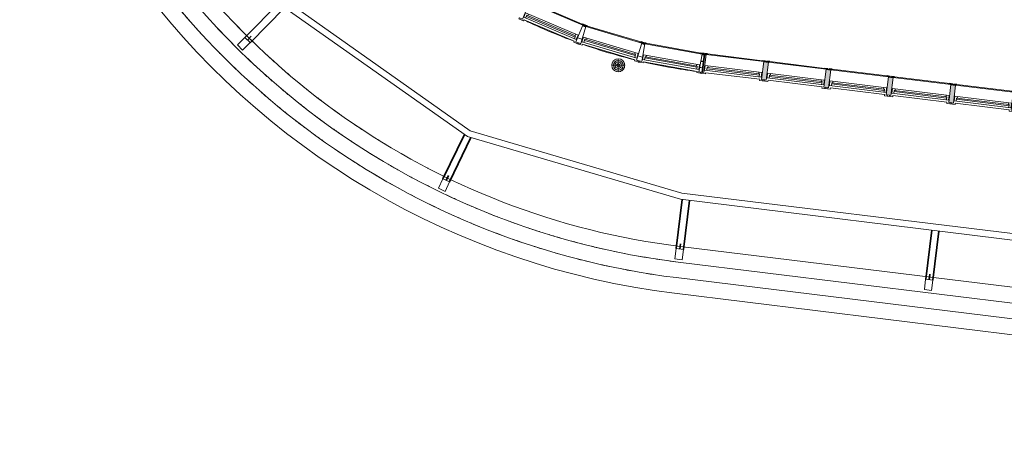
# Model space of a CAD drawing. Header units: millimetres. Extents: x -21710 to 76344, y -40597 to 35788.
# Tile 1 of 18: x -3719 to 15079, y -16409 to -8257. Entities that reach past the tile are written whole.
import ezdxf

# ---------------------------------------------------------------- set-up
doc = ezdxf.new("R2010")
doc.units = ezdxf.units.MM
for name, color, linetype, lineweight in [('A-COLS', 52, 'Continuous', 9), ('A-FLOR', 192, 'Continuous', 9), ('A-GLAZ', 151, 'Continuous', 9), ('A-ROOF', 132, 'Continuous', 9), ('A-ROOF-OTLN', 132, 'Continuous', 9), ('A-WALL', 113, 'Continuous', 9), ('A-WALL-PATT', 111, 'Continuous', 9), ('P-SANR-FIXT', 6, 'Continuous', 9), ('S-BEAM', 12, 'Continuous', 9)]:
    doc.layers.add(name, color=color, linetype=linetype, lineweight=lineweight)

# ---------------------------------------------------------------- blocks, each defined once
blk = doc.blocks.new('Vindu FK - 14X6 FK d1-494206-2_0 andre etg_hele_anlegget_m_funksjoner_m_rom')
at = {"layer": 'A-GLAZ', "color": 55}
for p, q in [((-713, 172), (-705, 172)), ((-603, 172), (-670, 172)), ((705, 172), (712, 172))]:
    blk.add_line(p, q, dxfattribs=at)
blk = doc.blocks.new('Søyle Tre Limtre - 140x200-495466-2_0 andre etg_hele_anlegget_m_funksjoner_m_rom')
at = {"layer": 'A-COLS', "color": 55}
for p, q in [((-106, 68), (94, 68)), ((-106, -72), (-106, 68)), ((94, 68), (94, -72)), ((94, -72), (-106, -72))]:
    blk.add_line(p, q, dxfattribs=at)
blk = doc.blocks.new('Bjelke Limtre Stiplet - 140x350-495804-2_0 andre etg_hele_anlegget_m_funksjoner_m_rom')
at = {"layer": 'S-BEAM', "color": 8, "lineweight": 35}
for p, q in [((-863, 70), (-1803, 70)), ((-1803, 0), (-1700, 0)), ((-1803, -70), (-864, -70))]:
    blk.add_line(p, q, dxfattribs=at)
blk = doc.blocks.new('Bjelke Limtre Stiplet - 140x350-495805-2_0 andre etg_hele_anlegget_m_funksjoner_m_rom')
at = {"layer": 'S-BEAM', "color": 8, "lineweight": 35}
for p, q in [((-864, 70), (-1804, 70)), ((-1804, 0), (-1701, 0)), ((-1804, -70), (-864, -70))]:
    blk.add_line(p, q, dxfattribs=at)
blk = doc.blocks.new('Bjelke Limtre Stiplet - 140x350-495806-2_0 andre etg_hele_anlegget_m_funksjoner_m_rom')
at = {"layer": 'S-BEAM', "color": 8, "lineweight": 35}
for p, q in [((-863, 70), (-1808, 70)), ((-1808, 0), (-1704, 0)), ((1808, -16), (1808, 38)), ((-1808, -70), (-863, -70))]:
    blk.add_line(p, q, dxfattribs=at)
blk = doc.blocks.new('Bjelke Limtre Stiplet - 140x350-495826-2_0 andre etg_hele_anlegget_m_funksjoner_m_rom')
at = {"layer": 'S-BEAM', "color": 8, "lineweight": 35}
for p, q in [((-861, 70), (-1806, 70)), ((-1806, 0), (-1702, 0)), ((-1806, -70), (-861, -70))]:
    blk.add_line(p, q, dxfattribs=at)
blk = doc.blocks.new('Vindu FK - 11X17 FK V5_6-V18-2_0 andre etg_hele_anlegget_m_funksjoner_m_rom')
at = {"layer": 'A-GLAZ'}
h = blk.add_hatch(color=9, dxfattribs=at)
h.paths.add_polyline_path([(-588, -172), (-588, -187), (-530, -187), (-530, -172), (-555, -172)])
h.paths.add_polyline_path([(530, -172), (530, -187), (542, -187), (541, -172)])
at = {"layer": 'A-GLAZ', "color": 55}
for p, q in [((-520, 194), (-618, 194)), ((-618, 194), (-618, 172)), ((-520, 172), (-520, 194)), ((618, 194), (520, 194)), ((520, 194), (520, 172)), ((618, 172), (618, 194)), ((-618, 172), (-555, 172)), ((-555, 172), (-555, -172)), ((545, 130), (-545, 130)), ((-545, 130), (-545, 38)), ((-545, 38), (545, 38)), ((520, 172), (-520, 172)), ((-506, 70), (-506, 130)), ((-506, 94), (506, 94)), ((-506, 70), (506, 70)), ((-488, 70), (-506, 70)), ((-488, 38), (-488, 70)), ((488, 70), (506, 70)), ((488, 38), (488, 70)), ((506, 70), (506, 130)), ((545, 38), (545, 130)), ((555, -172), (555, 172)), ((555, 172), (618, 172)), ((-555, -172), (555, -172)), ((530, -187), (-530, -187))]:
    blk.add_line(p, q, dxfattribs=at)
at = {"layer": 'A-GLAZ', "color": 8, "lineweight": 35}
for p, q in [((-555, -172), (-588, -172)), ((-588, -172), (-588, -187)), ((-588, -187), (-530, -187)), ((-530, -187), (-530, -172)), ((530, -172), (530, -187)), ((530, -187), (542, -187))]:
    blk.add_line(p, q, dxfattribs=at)
blk = doc.blocks.new('Vindu FK - 11X17 FK V5_6-V19-2_0 andre etg_hele_anlegget_m_funksjoner_m_rom')
at = {"layer": 'A-GLAZ'}
h = blk.add_hatch(color=9, dxfattribs=at)
h.paths.add_polyline_path([(-588, -172), (-588, -187), (-530, -187), (-530, -172), (-566, -172)])
h.paths.add_polyline_path([(530, -172), (530, -187), (588, -187), (588, -172), (545, -172)])
at = {"layer": 'A-GLAZ', "color": 55}
for p, q in [((-520, 194), (-618, 194)), ((-618, 194), (-618, 172)), ((-520, 172), (-520, 194)), ((618, 194), (520, 194)), ((520, 194), (520, 172)), ((618, 172), (618, 194)), ((-618, 172), (-555, 172)), ((-555, 172), (-555, -172)), ((545, 130), (-545, 130)), ((-545, 130), (-545, 38)), ((-545, 38), (545, 38)), ((520, 172), (-520, 172)), ((-506, 70), (-506, 130)), ((-506, 94), (506, 94)), ((-506, 70), (506, 70)), ((-488, 70), (-506, 70)), ((-488, 38), (-488, 70)), ((488, 70), (506, 70)), ((488, 38), (488, 70)), ((506, 70), (506, 130)), ((545, 38), (545, 130)), ((555, -172), (555, 172)), ((555, 172), (618, 172)), ((-555, -172), (555, -172)), ((530, -187), (-530, -187))]:
    blk.add_line(p, q, dxfattribs=at)
at = {"layer": 'A-GLAZ', "color": 8, "lineweight": 35}
for p, q in [((-555, -172), (-588, -172)), ((-588, -172), (-588, -187)), ((-588, -187), (-530, -187)), ((-530, -187), (-530, -172)), ((530, -172), (530, -187)), ((530, -187), (588, -187)), ((588, -172), (555, -172)), ((588, -187), (588, -172))]:
    blk.add_line(p, q, dxfattribs=at)
blk = doc.blocks.new('Vindu FK - 11X17 FK V5_6-V20-2_0 andre etg_hele_anlegget_m_funksjoner_m_rom')
at = {"layer": 'A-GLAZ'}
h = blk.add_hatch(color=9, dxfattribs=at)
h.paths.add_polyline_path([(-588, -172), (-588, -187), (-530, -187), (-532, -172), (-585, -172)])
h.paths.add_polyline_path([(530, -172), (530, -187), (588, -187), (586, -172), (545, -172)])
at = {"layer": 'A-GLAZ', "color": 55}
for p, q in [((-520, 194), (-618, 194)), ((-618, 194), (-618, 172)), ((-520, 172), (-520, 194)), ((618, 194), (520, 194)), ((520, 194), (520, 172)), ((618, 172), (618, 194)), ((-618, 172), (-555, 172)), ((-555, 172), (-555, -172)), ((545, 130), (-545, 130)), ((-545, 130), (-545, 38)), ((-545, 38), (545, 38)), ((520, 172), (-520, 172)), ((-506, 70), (-506, 130)), ((-506, 94), (506, 94)), ((-506, 70), (506, 70)), ((-488, 70), (-506, 70)), ((-488, 38), (-488, 70)), ((488, 70), (506, 70)), ((488, 38), (488, 70)), ((506, 70), (506, 130)), ((545, 38), (545, 130)), ((555, -172), (555, 172)), ((555, 172), (618, 172)), ((-555, -172), (555, -172)), ((530, -187), (-530, -187))]:
    blk.add_line(p, q, dxfattribs=at)
at = {"layer": 'A-GLAZ', "color": 8, "lineweight": 35}
for p, q in [((-588, -172), (-588, -187)), ((-588, -187), (-530, -187)), ((-530, -187), (-530, -172)), ((530, -172), (530, -187)), ((530, -187), (588, -187)), ((588, -172), (584, -172)), ((588, -187), (588, -172))]:
    blk.add_line(p, q, dxfattribs=at)
blk = doc.blocks.new('Vindu FK - 11X17 FK V5_6-V21-2_0 andre etg_hele_anlegget_m_funksjoner_m_rom')
at = {"layer": 'A-GLAZ'}
h = blk.add_hatch(color=9, dxfattribs=at)
h.paths.add_polyline_path([(-588, -172), (-588, -187), (-530, -187), (-532, -172), (-555, -172)])
h.paths.add_polyline_path([(530, -172), (530, -187), (588, -187), (586, -172), (545, -172)])
at = {"layer": 'A-GLAZ', "color": 55}
for p, q in [((-520, 194), (-618, 194)), ((-618, 194), (-618, 172)), ((-520, 172), (-520, 194)), ((618, 194), (520, 194)), ((520, 194), (520, 172)), ((618, 172), (618, 194)), ((-618, 172), (-555, 172)), ((-555, 172), (-555, -172)), ((545, 130), (-545, 130)), ((-545, 130), (-545, 38)), ((-545, 38), (545, 38)), ((520, 172), (-520, 172)), ((-506, 70), (-506, 130)), ((-506, 94), (506, 94)), ((-506, 70), (506, 70)), ((-488, 70), (-506, 70)), ((-488, 38), (-488, 70)), ((488, 70), (506, 70)), ((488, 38), (488, 70)), ((506, 70), (506, 130)), ((545, 38), (545, 130)), ((555, -172), (555, 172)), ((555, 172), (618, 172)), ((-555, -172), (555, -172)), ((530, -187), (-530, -187))]:
    blk.add_line(p, q, dxfattribs=at)
at = {"layer": 'A-GLAZ', "color": 8, "lineweight": 35}
for p, q in [((-588, -172), (-588, -187)), ((-588, -187), (-530, -187)), ((-530, -187), (-530, -172)), ((530, -172), (530, -187)), ((530, -187), (588, -187)), ((588, -187), (588, -172))]:
    blk.add_line(p, q, dxfattribs=at)
blk = doc.blocks.new('Vindu FK - 11X17 FK V5_6-V22-2_0 andre etg_hele_anlegget_m_funksjoner_m_rom')
at = {"layer": 'A-GLAZ'}
h = blk.add_hatch(color=9, dxfattribs=at)
h.paths.add_polyline_path([(-588, -172), (-588, -184), (-541, -184), (-540, -187), (-530, -187), (-532, -172), (-562, -172)])
h.paths.add_polyline_path([(530, -172), (530, -187), (588, -187), (586, -172), (545, -172)])
at = {"layer": 'A-GLAZ', "color": 55}
for p, q in [((-520, 194), (-618, 194)), ((-618, 194), (-618, 172)), ((-520, 172), (-520, 194)), ((618, 194), (520, 194)), ((520, 194), (520, 172)), ((618, 172), (618, 194)), ((-618, 172), (-555, 172)), ((-555, 172), (-555, -172)), ((545, 130), (-545, 130)), ((-545, 130), (-545, 38)), ((-545, 38), (545, 38)), ((520, 172), (-520, 172)), ((-506, 70), (-506, 130)), ((-506, 94), (506, 94)), ((-506, 70), (506, 70)), ((-488, 70), (-506, 70)), ((-488, 38), (-488, 70)), ((488, 70), (506, 70)), ((488, 38), (488, 70)), ((506, 70), (506, 130)), ((545, 38), (545, 130)), ((555, -172), (555, 172)), ((555, 172), (618, 172)), ((-555, -172), (555, -172)), ((530, -187), (-530, -187))]:
    blk.add_line(p, q, dxfattribs=at)
at = {"layer": 'A-GLAZ', "color": 8, "lineweight": 35}
for p, q in [((-588, -172), (-588, -184)), ((-541, -187), (-530, -187)), ((-530, -187), (-530, -172)), ((530, -172), (530, -187)), ((530, -187), (588, -187)), ((588, -187), (588, -172))]:
    blk.add_line(p, q, dxfattribs=at)
blk = doc.blocks.new('Sluk - 250 mm Strainer - 100 mm Drain-506584-2_0 andre etg_hele_anlegget_m_funksjoner_m_rom')
at = {"layer": 'P-SANR-FIXT', "color": 55}
for p, q in [((0, 125), (0, -125)), ((-125, 0), (125, 0))]:
    blk.add_line(p, q, dxfattribs=at)
for radius in [125, 93.8, 62.5, 31.3]:
    blk.add_circle((0, 0), radius, dxfattribs=at)
for start, end in [(360, 180), (157.9872, 163.3487), (140.3802, 146.5927), (123.4073, 129.6198), (106.6513, 112.0128), (67.9872, 73.3487), (50.3802, 56.5927), (33.4073, 39.6198), (16.6513, 22.0128), (180, 360), (196.6513, 202.0128), (213.4073, 219.6198), (230.3802, 236.5927), (247.9872, 253.3487), (286.6513, 292.0128), (303.4073, 309.6198), (320.3802, 326.5927), (337.9872, 343.3487)]:
    blk.add_arc((0, 0), 125, start, end, dxfattribs=at)

msp = doc.modelspace()

# ---------------------------------------------------------------- hatches: boundary and pattern name
at = {"layer": 'A-WALL-PATT'}
h = msp.add_hatch(color=9, dxfattribs=at)
h.paths.add_polyline_path([(30970, -11920), (30838, -11558), (30734, -11545), (30692, -11886), (30838, -11904)])
h.paths.add_polyline_path([(29590, -11751), (29632, -11409), (29543, -11398), (29501, -11740), (29563, -11748)])
h.paths.add_polyline_path([(28399, -11605), (28441, -11263), (28351, -11252), (28310, -11594), (28372, -11601)])
h.paths.add_polyline_path([(27208, -11458), (27250, -11117), (27160, -11106), (27119, -11447), (27181, -11455)])
h.paths.add_polyline_path([(26017, -11312), (26059, -10971), (25969, -10960), (25927, -11301), (25990, -11309)])
h.paths.add_polyline_path([(24826, -11166), (24868, -10824), (24778, -10813), (24736, -11155), (24799, -11163)])
h.paths.add_polyline_path([(23635, -11020), (23677, -10678), (23587, -10667), (23545, -11009), (23608, -11016)])
h.paths.add_polyline_path([(22444, -10873), (22486, -10532), (22396, -10521), (22354, -10862), (22417, -10870)])
h.paths.add_polyline_path([(21253, -10727), (21294, -10386), (21205, -10375), (21163, -10716), (21226, -10724)])
h.paths.add_polyline_path([(20062, -10581), (20103, -10239), (20014, -10229), (19972, -10570), (20035, -10578)])
h.paths.add_polyline_path([(18870, -10435), (18912, -10093), (18823, -10082), (18781, -10424), (18844, -10431)])
h.paths.add_polyline_path([(17679, -10288), (17721, -9947), (17632, -9936), (17590, -10277), (17653, -10285)])
h.paths.add_polyline_path([(16488, -10142), (16530, -9801), (16441, -9790), (16399, -10131), (16462, -10139)])
h.paths.add_polyline_path([(15297, -9996), (15339, -9655), (15250, -9644), (15208, -9985), (15270, -9993)])
h.paths.add_polyline_path([(14106, -9850), (14148, -9508), (14059, -9497), (14017, -9839), (14079, -9846)])
h.paths.add_polyline_path([(12915, -9703), (12957, -9362), (12868, -9351), (12826, -9692), (12888, -9700)])
h.paths.add_polyline_path([(11724, -9557), (11766, -9216), (11677, -9205), (11635, -9546), (11697, -9554)])
h.paths.add_polyline_path([(10533, -9411), (10575, -9070), (10486, -9059), (10444, -9400), (10506, -9408)])
h.paths.add_polyline_path([(9342, -9265), (9384, -8923), (9355, -8920), (9313, -9261)])

# ---------------------------------------------------------------- linework, layer by layer
at = {"layer": 'A-FLOR', "color": 55}
msp.add_line((9338, -8930), (9353, -8932), dxfattribs=at)
at = {"layer": 'A-FLOR', "color": 254}
for p, q in [((9324, -9176), (9308, -9174)), ((3707, -10897), (3704, -10896)), ((4078, -11098), (4076, -11096)), ((8888, -12590), (32259, -15460)), ((8852, -12888), (32374, -15776)), ((8815, -13186), (32489, -16093)), ((8779, -13484), (32604, -16409))]:
    msp.add_line(p, q, dxfattribs=at)
for radius, start, end in [(14466, 187.7471, 263), (14766, 204.9796, 263), (14166, 206.8449, 263), (15066, 215.9695, 263), (14766, 220.4646, 221.28), (14766, 222.134, 222.9488), (14466, 223.0389, 223.8901), (14166, 223.7496, 224.6114), (14166, 225.4561, 226.3192), (10724, 249.9213, 250.4036), (14766, 223.8034, 224.6177), (14466, 224.7039, 225.5559), (14466, 226.369, 227.2217), (14166, 227.1626, 228.0272), (10724, 256.3376, 256.8264), (14766, 225.4729, 226.2865), (14166, 228.8692, 229.7353), (10724, 262.7601, 263), (14766, 227.1425, 227.9554), (14466, 228.034, 228.8877), (14466, 229.6991, 230.5537), (14166, 230.5757, 231.4435), (14766, 228.8121, 229.6242), (14166, 232.2823, 233.1518), (14766, 230.4818, 231.293), (14466, 231.3641, 232.2199), (14466, 233.0292, 233.8862), (14166, 233.9888, 234.8603), (14766, 232.1517, 232.9618), (14466, 234.6942, 235.5526), (14166, 235.6953, 236.569), (14766, 233.8217, 234.6306), (14166, 237.4019, 239.1084), (14766, 235.4918, 236.2995), (14466, 236.3593, 237.2193), (14466, 238.0243, 238.8861), (14766, 237.1621, 237.9683), (14466, 239.6894, 240.5533), (14766, 238.8327, 239.6371), (14466, 241.3544, 242.2207), (14766, 240.5035, 241.3059), (14466, 243.0195, 243.8886), (14766, 242.1747, 242.9747), (14466, 244.6845, 245.5571), (14766, 243.8463, 244.6435), (14466, 246.3496, 247.2263), (14766, 245.5184, 246.3122), (14466, 248.0146, 248.8964), (14766, 247.1913, 247.981), (14466, 249.6797, 250.568), (14766, 248.8652, 249.6498), (14466, 251.3447, 252.2415), (14466, 253.0098, 253.9181), (14766, 250.5404, 251.3186), (14766, 252.2177, 252.9874), (14466, 254.6748, 255.6), (14466, 256.3398, 257.2914), (14766, 253.898, 254.6562), (14466, 258.0049, 259.004), (14466, 259.6699, 260.78), (14766, 255.5836, 256.3249), (14766, 257.2788, 257.9937), (14466, 261.3423, 263), (14766, 258.9951, 259.6625), (14766, 260.7751, 261.3312)]:
    msp.add_arc((10615, 1470), radius, start, end, dxfattribs=at)
at = {"layer": 'A-FLOR', "color": 55}
for start, end in [(249.9911, 250.3339), (256.4073, 256.7566), (262.8298, 263)]:
    msp.add_arc((10615, 1470), 10478, start, end, dxfattribs=at)
at = {"layer": 'A-ROOF', "color": 55}
for p, q in [((9208, -9248), (9213, -9249)), ((9279, -9257), (9258, -9254))]:
    msp.add_line(p, q, dxfattribs=at)
for start, end in [(244.4287, 244.7778), (245.9873, 249.7106), (249.8978, 250.4273), (250.6131, 256.1278), (256.3259, 256.8502), (257.0359, 262.5223)]:
    msp.add_arc((10615, 1470), 10810, start, end, dxfattribs=at)
at = {"layer": 'A-ROOF-OTLN', "color": 55}
for p, q in [((4829, -10492), (1281, -7987)), ((4883, -10380), (1368, -7898)), ((8896, -11689), (4829, -10492)), ((8921, -11569), (4883, -10380)), ((31868, -14386), (8921, -11569)), ((31887, -14512), (8896, -11689))]:
    msp.add_line(p, q, dxfattribs=at)
at = {"layer": 'A-WALL', "color": 55}
msp.add_line((6221, -8392), (6216, -8404), dxfattribs=at)
at = {"layer": 'A-WALL', "color": 8, "lineweight": 35}
for p, q in [((9355, -8920), (9313, -9261)), ((9355, -8920), (9384, -8923)), ((10486, -9059), (10575, -9070)), ((11677, -9205), (11766, -9216)), ((12868, -9351), (12957, -9362)), ((14059, -9497), (14148, -9508))]:
    msp.add_line(p, q, dxfattribs=at)
at = {"layer": 'A-WALL', "color": 55}
msp.add_arc((10615, 1470), 10810, 244.1973, 245.9873, dxfattribs=at)

# ---------------------------------------------------------------- block references
at = {"layer": 'A-COLS', "color": 55}
for p, rotation in [((561, -8712), 45.37521854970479), ((4382, -11410), 64.18671897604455), ((8869, -12732), 83.0000000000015), ((13633, -13317), 83.00000000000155)]:
    msp.add_blockref('Søyle Tre Limtre - 140x200-495466-2_0 andre etg_hele_anlegget_m_funksjoner_m_rom', p, dxfattribs=dict(at, rotation=rotation))
at = {"layer": 'A-GLAZ', "color": 55}
for name, p, rotation in [('Vindu FK - 11X17 FK V5_6-V18-2_0 andre etg_hele_anlegget_m_funksjoner_m_rom', (6456, -8305), 156.9545760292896), ('Vindu FK - 14X6 FK d1-494206-2_0 andre etg_hele_anlegget_m_funksjoner_m_rom', (6286, -8221), 155.9309091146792), ('Vindu FK - 11X17 FK V5_6-V19-2_0 andre etg_hele_anlegget_m_funksjoner_m_rom', (7575, -8709), 163.3705915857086), ('Vindu FK - 11X17 FK V5_6-V19-2_0 andre etg_hele_anlegget_m_funksjoner_m_rom', (8732, -8985), 169.7933484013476), ('Vindu FK - 11X17 FK V5_6-V20-2_0 andre etg_hele_anlegget_m_funksjoner_m_rom', (9914, -9162), 173.0000000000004), ('Vindu FK - 11X17 FK V5_6-V21-2_0 andre etg_hele_anlegget_m_funksjoner_m_rom', (11105, -9308), 173.0000000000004), ('Vindu FK - 11X17 FK V5_6-V21-2_0 andre etg_hele_anlegget_m_funksjoner_m_rom', (12296, -9454), 173.0000000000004), ('Vindu FK - 11X17 FK V5_6-V21-2_0 andre etg_hele_anlegget_m_funksjoner_m_rom', (13487, -9600), 173.0000000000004), ('Vindu FK - 11X17 FK V5_6-V22-2_0 andre etg_hele_anlegget_m_funksjoner_m_rom', (14678, -9747), 173.0000000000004)]:
    msp.add_blockref(name, p, dxfattribs=dict(at, rotation=rotation))
at = {"layer": 'P-SANR-FIXT', "color": 55}
msp.add_blockref('Sluk - 250 mm Strainer - 100 mm Drain-506584-2_0 andre etg_hele_anlegget_m_funksjoner_m_rom', (7709, -9128), dxfattribs=at)
at = {"layer": 'S-BEAM', "color": 8, "lineweight": 35}
for name, p, rotation in [('Bjelke Limtre Stiplet - 140x350-495804-2_0 andre etg_hele_anlegget_m_funksjoner_m_rom', (1895, -7364), 45.37521854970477), ('Bjelke Limtre Stiplet - 140x350-495806-2_0 andre etg_hele_anlegget_m_funksjoner_m_rom', (9103, -10846), 83.00000000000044), ('Bjelke Limtre Stiplet - 140x350-495805-2_0 andre etg_hele_anlegget_m_funksjoner_m_rom', (5210, -9703), 64.18671897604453), ('Bjelke Limtre Stiplet - 140x350-495826-2_0 andre etg_hele_anlegget_m_funksjoner_m_rom', (13867, -11433), 83.00000000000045)]:
    msp.add_blockref(name, p, dxfattribs=dict(at, rotation=rotation))

doc.saveas('drawing.dxf')
